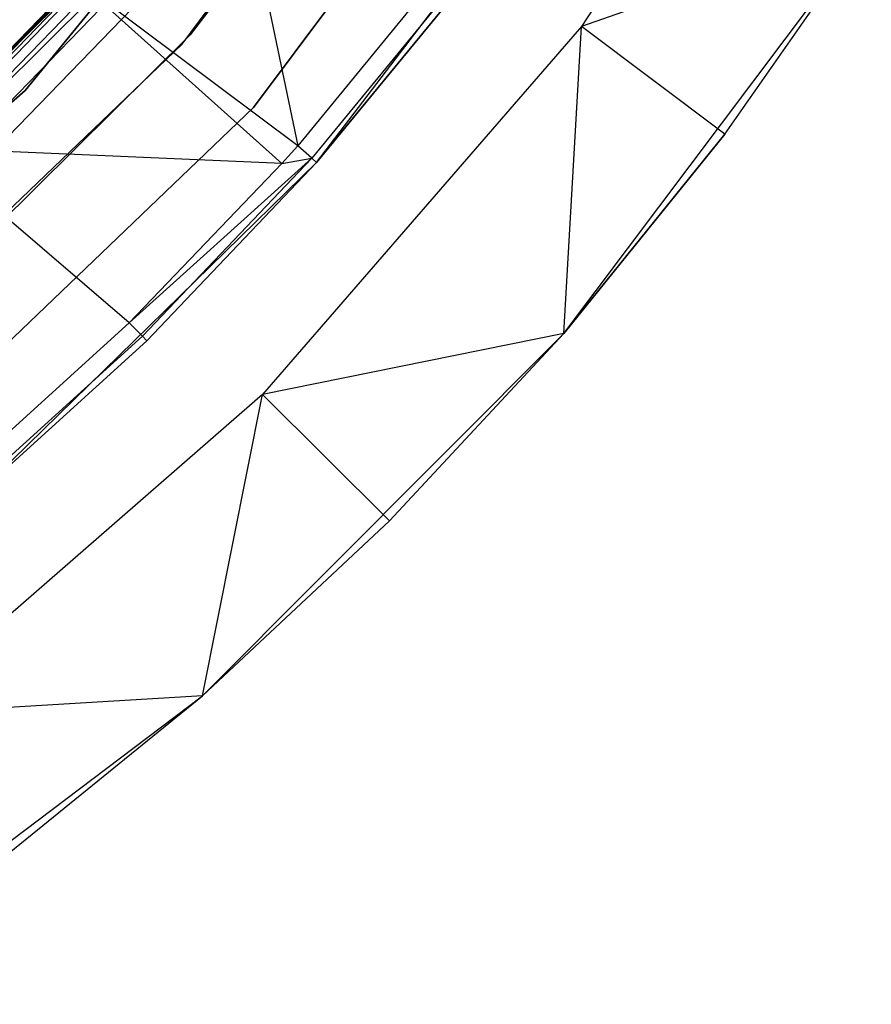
# Model space of a CAD drawing. Extents: x -3.43 to 3.43, y -2.81 to 3.33.
# Tile 22 of 36: x 1.86 to 2.58, y -2.31 to -1.49. Entities that reach past the tile are written whole.
import ezdxf

# ---------------------------------------------------------------- set-up
doc = ezdxf.new("R2010")
doc.units = 0
doc.header["$LTSCALE"] = 2.54
doc.layers.get('0').update_dxf_attribs({"color": 13, "linetype": 'CONTINUOUS'})

# ---------------------------------------------------------------- blocks, each defined once
blk = doc.blocks.new('MSR-DOWNLIGHT_PM_STL_4')
at = {"color": 0}
for p, q in [((2.02647, -1.63748, 0.105), (2.29036, -1.28418, 0.105)), ((2.02647, -1.63748, 0.105), (2.29036, -1.28418, 0.105)), ((2.02647, -1.63748, 2.605), (2.29036, -1.28418, 2.605)), ((2.02647, -1.63748, 2.605), (2.29036, -1.28418, 2.605)), ((2.58223, -1.28094, 0.105), (2.36079, -1.62287, 0.105)), ((2.58223, -1.28094, 0.105), (2.36079, -1.62287, 0.105)), ((2.08639, -1.69048, 8.605), (2.35819, -1.3266, 8.605)), ((2.35819, -1.3266, 0.105), (2.08639, -1.69048, 0.105)), ((2.08639, -1.69048, 8.605), (2.35819, -1.3266, 8.605)), ((2.35819, -1.3266, 0.105), (2.08639, -1.69048, 0.105)), ((1.89514, -1.67638, 8.605), (2.1738, -1.33459, 8.605)), ((2.1738, -1.33459, 2.605), (1.89514, -1.67638, 2.605)), ((1.89514, -1.67638, 8.605), (2.1738, -1.33459, 8.605)), ((2.1738, -1.33459, 2.605), (1.89514, -1.67638, 2.605)), ((2.25884, -1.33338, 2.605), (2.03324, -1.62979, 2.605)), ((2.03324, -1.62979, 0.105), (2.25884, -1.33338, 0.105)), ((2.25884, -1.33338, 2.605), (2.03324, -1.62979, 2.605)), ((2.03324, -1.62979, 0.105), (2.25884, -1.33338, 0.105)), ((2.13907, -1.73658, 0.105), (2.38855, -1.40909, 0.105)), ((2.13907, -1.73658, 0.105), (2.38855, -1.40909, 0.105)), ((2.065, -1.44231, 3.39444), (2.12325, -1.72259, 2.94723)), ((2.065, -1.44231, 3.39444), (2.12325, -1.72259, 2.94723)), ((2.34605, -1.87969, 3.505), (2.60338, -1.53731, 3.505)), ((2.34605, -1.87969, 3.505), (2.60338, -1.53731, 3.505)), ((2.60338, -1.53731, 0.255), (2.36079, -1.62287, 0.105)), ((2.60338, -1.53731, 0.255), (2.36079, -1.62287, 0.105)), ((2.48069, -1.71299, 0.255), (2.60338, -1.53731, 3.505)), ((2.48069, -1.71299, 0.255), (2.60338, -1.53731, 3.505)), ((2.48069, -1.71299, 0.255), (2.60338, -1.53731, 0.255)), ((2.48069, -1.71299, 0.255), (2.60338, -1.53731, 0.255)), ((1.96239, -1.55891, 3.455), (1.77962, -1.75298, 3.47413)), ((1.96239, -1.55891, 3.455), (1.77962, -1.75298, 3.47413)), ((1.77962, -1.75298, 3.47413), (1.96526, -1.56141, 3.47413)), ((1.77962, -1.75298, 3.47413), (1.96526, -1.56141, 3.47413)), ((1.78496, -1.74278, 3.455), (1.96239, -1.55891, 3.455)), ((1.78496, -1.74278, 3.455), (1.96239, -1.55891, 3.455)), ((2.253, -1.5646, 2.94723), (2.12325, -1.72259, 2.94723)), ((2.253, -1.5646, 2.94723), (2.12325, -1.72259, 2.94723)), ((1.78701, -1.76092, 3.49036), (1.97343, -1.56854, 3.49036)), ((1.78701, -1.76092, 3.49036), (1.97343, -1.56854, 3.49036)), ((1.71639, -1.8313, 0.105), (1.97312, -1.57702, 0.105)), ((1.71639, -1.8313, 0.105), (1.97312, -1.57702, 0.105)), ((1.79805, -1.77279, 3.50119), (1.98564, -1.57921, 3.50119)), ((1.79805, -1.77279, 3.50119), (1.98564, -1.57921, 3.50119)), ((2.26554, -1.57415, 2.90374), (2.13506, -1.73304, 2.90374)), ((2.26554, -1.57415, 2.90374), (2.13506, -1.73304, 2.90374)), ((2.2698, -1.57739, 2.85779), (2.13907, -1.73658, 2.85779)), ((2.13907, -1.73658, 0.105), (2.2698, -1.57739, 2.85779)), ((2.2698, -1.57739, 2.85779), (2.13907, -1.73658, 2.85779)), ((2.13907, -1.73658, 0.105), (2.2698, -1.57739, 2.85779)), ((1.93965, -1.5846, 3.4168), (1.78496, -1.74278, 3.455)), ((1.93965, -1.5846, 3.4168), (1.78496, -1.74278, 3.455)), ((1.93965, -1.5846, 3.4168), (1.8081, -1.7208, 3.4168)), ((1.93965, -1.5846, 3.4168), (1.8081, -1.7208, 3.4168)), ((1.81176, -1.72461, 3.39444), (1.94358, -1.58812, 3.39444)), ((1.81176, -1.72461, 3.39444), (1.94358, -1.58812, 3.39444)), ((2.12325, -1.72259, 2.94723), (1.94358, -1.58812, 3.39444)), ((2.12325, -1.72259, 2.94723), (1.94358, -1.58812, 3.39444)), ((2.11003, -1.73744, 2.94723), (1.94358, -1.58812, 3.39444)), ((2.11003, -1.73744, 2.94723), (1.94358, -1.58812, 3.39444)), ((1.81109, -1.7868, 3.505), (2.00006, -1.59179, 3.505)), ((1.81109, -1.7868, 3.505), (2.00006, -1.59179, 3.505)), ((1.9234, -1.60157, 1.12476), (1.74141, -1.78182, 1.12476)), ((1.9234, -1.60157, 1.12476), (1.74141, -1.78182, 1.12476)), ((1.74212, -1.78261, 1.08483), (1.92418, -1.60228, 1.08483)), ((1.74212, -1.78261, 1.08483), (1.92418, -1.60228, 1.08483)), ((2.36079, -1.62287, 0.105), (2.09391, -1.93066, 0.105)), ((2.36079, -1.62287, 0.105), (2.09391, -1.93066, 0.105)), ((2.34605, -1.87969, 0.255), (2.36079, -1.62287, 0.105)), ((2.34605, -1.87969, 0.255), (2.36079, -1.62287, 0.105)), ((2.48069, -1.71299, 0.255), (2.36079, -1.62287, 0.105)), ((2.48069, -1.71299, 0.255), (2.36079, -1.62287, 0.105)), ((2.03324, -1.62979, 2.605), (1.76859, -1.89193, 2.605)), ((1.76859, -1.89193, 0.105), (2.03324, -1.62979, 0.105)), ((2.03324, -1.62979, 2.605), (1.76859, -1.89193, 2.605)), ((1.76859, -1.89193, 0.105), (2.03324, -1.62979, 0.105)), ((2.03324, -1.62979, 2.605), (2.03324, -1.62979, 0.105)), ((2.03324, -1.62979, 2.605), (2.03324, -1.62979, 0.105)), ((1.70803, -1.94252, 0.105), (2.02647, -1.63748, 0.105)), ((1.70803, -1.94252, 0.105), (2.02647, -1.63748, 0.105)), ((1.70803, -1.94252, 2.605), (2.02647, -1.63748, 2.605)), ((1.70803, -1.94252, 2.605), (2.02647, -1.63748, 2.605)), ((2.02647, -1.63748, 0.105), (2.02647, -1.63748, 2.605)), ((2.02647, -1.63748, 0.105), (2.02647, -1.63748, 2.605)), ((1.56273, -1.96616, 8.605), (1.89514, -1.67638, 8.605)), ((1.89514, -1.67638, 2.605), (1.56273, -1.96616, 2.605)), ((1.56273, -1.96616, 8.605), (1.89514, -1.67638, 8.605)), ((1.89514, -1.67638, 2.605), (1.56273, -1.96616, 2.605)), ((1.89514, -1.67638, 8.605), (1.89514, -1.67638, 2.605)), ((1.89514, -1.67638, 8.605), (1.89514, -1.67638, 2.605)), ((1.75841, -2.00467, 8.605), (2.08639, -1.69048, 8.605)), ((2.08639, -1.69048, 0.105), (1.75841, -2.00467, 0.105)), ((1.75841, -2.00467, 8.605), (2.08639, -1.69048, 8.605)), ((2.08639, -1.69048, 0.105), (1.75841, -2.00467, 0.105)), ((2.08639, -1.69048, 8.605), (2.08639, -1.69048, 0.105)), ((2.08639, -1.69048, 8.605), (2.08639, -1.69048, 0.105)), ((2.34605, -1.87969, 0.255), (2.48069, -1.71299, 0.255)), ((2.48069, -1.71299, 0.255), (2.34605, -1.87969, 3.505)), ((2.48069, -1.71299, 0.255), (2.34605, -1.87969, 3.505)), ((2.34605, -1.87969, 0.255), (2.48069, -1.71299, 0.255)), ((2.11003, -1.73744, 2.94723), (1.81176, -1.72461, 3.39444)), ((2.11003, -1.73744, 2.94723), (1.81176, -1.72461, 3.39444)), ((1.98232, -1.87069, 2.94723), (1.81176, -1.72461, 3.39444)), ((1.98232, -1.87069, 2.94723), (1.81176, -1.72461, 3.39444)), ((2.12325, -1.72259, 2.94723), (2.11003, -1.73744, 2.94723)), ((2.12325, -1.72259, 2.94723), (2.11003, -1.73744, 2.94723)), ((2.13506, -1.73304, 2.90374), (2.12325, -1.72259, 2.94723)), ((2.13506, -1.73304, 2.90374), (2.12325, -1.72259, 2.94723)), ((1.84456, -2.02425, 0.105), (2.13907, -1.73658, 0.105)), ((1.84456, -2.02425, 0.105), (2.13907, -1.73658, 0.105)), ((1.98232, -1.87069, 2.94723), (2.13506, -1.73304, 2.90374)), ((1.98232, -1.87069, 2.94723), (2.13506, -1.73304, 2.90374)), ((2.11003, -1.73744, 2.94723), (1.98232, -1.87069, 2.94723)), ((2.11003, -1.73744, 2.94723), (1.98232, -1.87069, 2.94723)), ((2.13506, -1.73304, 2.90374), (1.99334, -1.88197, 2.90374)), ((2.13506, -1.73304, 2.90374), (1.99334, -1.88197, 2.90374)), ((2.13907, -1.73658, 2.85779), (1.99707, -1.8858, 2.85779)), ((1.99707, -1.8858, 2.85779), (2.13907, -1.73658, 0.105)), ((1.99707, -1.8858, 2.85779), (2.13907, -1.73658, 0.105)), ((2.13907, -1.73658, 2.85779), (1.99707, -1.8858, 2.85779)), ((2.11003, -1.73744, 2.94723), (2.13506, -1.73304, 2.90374)), ((2.11003, -1.73744, 2.94723), (2.13506, -1.73304, 2.90374)), ((2.13907, -1.73658, 2.85779), (2.13506, -1.73304, 2.90374)), ((2.13907, -1.73658, 2.85779), (2.13506, -1.73304, 2.90374)), ((2.13907, -1.73658, 2.85779), (2.13907, -1.73658, 0.105)), ((2.13907, -1.73658, 2.85779), (2.13907, -1.73658, 0.105)), ((1.98232, -1.87069, 2.94723), (1.83095, -2.00811, 2.94723)), ((1.98232, -1.87069, 2.94723), (1.83095, -2.00811, 2.94723)), ((1.98232, -1.87069, 2.94723), (1.99334, -1.88197, 2.90374)), ((1.98232, -1.87069, 2.94723), (1.99334, -1.88197, 2.90374)), ((1.99334, -1.88197, 2.90374), (1.84111, -2.02016, 2.90374)), ((1.99334, -1.88197, 2.90374), (1.84111, -2.02016, 2.90374)), ((1.99707, -1.8858, 2.85779), (1.84456, -2.02425, 2.85779)), ((1.84456, -2.02425, 0.105), (1.99707, -1.8858, 2.85779)), ((1.99707, -1.8858, 2.85779), (1.84456, -2.02425, 2.85779)), ((1.84456, -2.02425, 0.105), (1.99707, -1.8858, 2.85779)), ((1.99707, -1.8858, 2.85779), (1.99334, -1.88197, 2.90374)), ((1.99707, -1.8858, 2.85779), (1.99334, -1.88197, 2.90374)), ((2.04357, -2.18293, 3.505), (2.34605, -1.87969, 3.505)), ((2.04357, -2.18293, 3.505), (2.34605, -1.87969, 3.505)), ((2.34605, -1.87969, 0.255), (2.09391, -1.93066, 0.105)), ((2.34605, -1.87969, 0.255), (2.09391, -1.93066, 0.105)), ((2.20011, -2.03659, 0.255), (2.34605, -1.87969, 3.505)), ((2.20011, -2.03659, 0.255), (2.34605, -1.87969, 0.255)), ((2.20011, -2.03659, 0.255), (2.34605, -1.87969, 3.505)), ((2.20011, -2.03659, 0.255), (2.34605, -1.87969, 0.255)), ((2.34605, -1.87969, 0.255), (2.34605, -1.87969, 3.505)), ((2.34605, -1.87969, 0.255), (2.34605, -1.87969, 3.505)), ((2.09391, -1.93066, 0.105), (1.78679, -2.19831, 0.105)), ((2.09391, -1.93066, 0.105), (1.78679, -2.19831, 0.105)), ((2.04357, -2.18293, 0.255), (2.09391, -1.93066, 0.105)), ((2.04357, -2.18293, 0.255), (2.09391, -1.93066, 0.105)), ((2.20011, -2.03659, 0.255), (2.09391, -1.93066, 0.105)), ((2.20011, -2.03659, 0.255), (2.09391, -1.93066, 0.105)), ((2.04357, -2.18293, 0.255), (2.20011, -2.03659, 0.255)), ((2.20011, -2.03659, 0.255), (2.04357, -2.18293, 3.505)), ((2.20011, -2.03659, 0.255), (2.04357, -2.18293, 3.505)), ((2.04357, -2.18293, 0.255), (2.20011, -2.03659, 0.255)), ((1.70184, -2.44112, 3.505), (2.04357, -2.18293, 3.505)), ((1.70184, -2.44112, 3.505), (2.04357, -2.18293, 3.505)), ((2.04357, -2.18293, 0.255), (1.78679, -2.19831, 0.105)), ((2.04357, -2.18293, 0.255), (1.78679, -2.19831, 0.105)), ((1.87721, -2.31799, 0.255), (2.04357, -2.18293, 3.505)), ((1.87721, -2.31799, 0.255), (2.04357, -2.18293, 0.255)), ((1.87721, -2.31799, 0.255), (2.04357, -2.18293, 3.505)), ((1.87721, -2.31799, 0.255), (2.04357, -2.18293, 0.255)), ((2.04357, -2.18293, 0.255), (2.04357, -2.18293, 3.505)), ((2.04357, -2.18293, 0.255), (2.04357, -2.18293, 3.505))]:
    blk.add_line(p, q, dxfattribs=at)

msp = doc.modelspace()

# ---------------------------------------------------------------- block references
at = {"color": 0}
msp.add_blockref('MSR-DOWNLIGHT_PM_STL_4', (-0.02658, 0.12697, -10.41735), dxfattribs=at)

doc.saveas('drawing.dxf')
